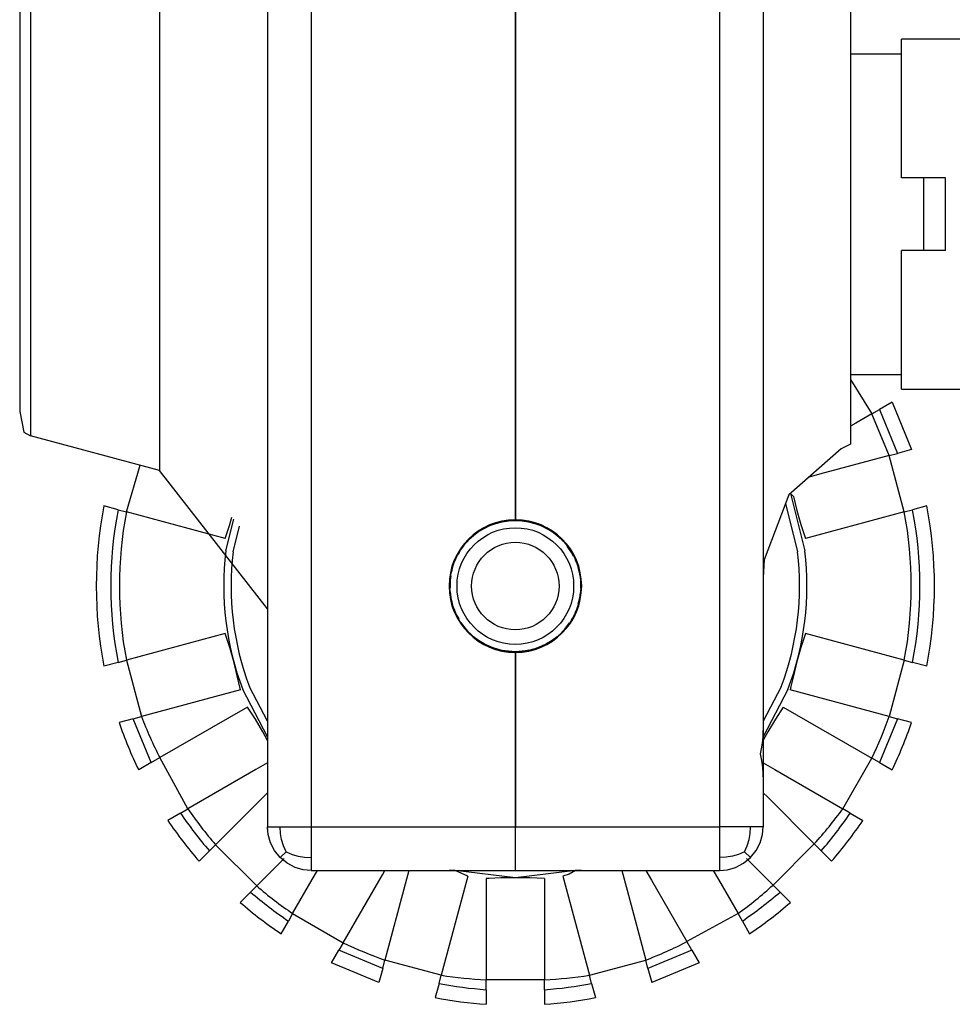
# Model space of a CAD drawing. Header units: millimetres. Extents: x -1168 to 272, y 384 to 518.
# Tile 1 of 25: x -1168 to -1104, y 400 to 467. Entities that reach past the tile are written whole.
import ezdxf

# ---------------------------------------------------------------- set-up
doc = ezdxf.new("R2010")
doc.units = ezdxf.units.MM

# ---------------------------------------------------------------- blocks, each defined once
blk = doc.blocks.new('Adapter_2245-04-00-00-01__54', base_point=(-1107.462, 441.904))
at = {"color": 7, "linetype": 'Continuous'}
for p, q in [((-1107.462, 456.404), (-1107.462, 465.904)), ((-1101.462, 465.904), (-1107.462, 465.904)), ((-1104.462, 456.404), (-1107.462, 456.404)), ((-1104.462, 451.404), (-1104.462, 456.404)), ((-1107.462, 441.904), (-1107.462, 451.404)), ((-1104.462, 451.404), (-1107.462, 451.404)), ((-1107.462, 441.904), (-1101.462, 441.904))]:
    blk.add_line(p, q, dxfattribs=at)
blk = doc.blocks.new('Achse__58', base_point=(-1110.962, 442.904))
at = {"color": 7, "linetype": 'Continuous'}
for p, q in [((-1110.962, 464.904), (-1107.462, 464.904)), ((-1105.962, 456.404), (-1105.962, 451.404)), ((-1110.962, 442.904), (-1107.462, 442.904))]:
    blk.add_line(p, q, dxfattribs=at)
blk = doc.blocks.new('Fokusknopf_Vorm__weiß_1__67', base_point=(-1162.712, 399.724))
at = {"color": 7, "linetype": 'Continuous'}
for p, q in [((-1110.962, 442.567), (-1109.505, 440.215)), ((-1108.124, 441.012), (-1108.993, 440.511)), ((-1108.124, 441.012), (-1106.777, 437.759)), ((-1109.505, 440.215), (-1110.611, 439.576)), ((-1109.505, 440.215), (-1108.993, 440.511)), ((-1108.317, 437.346), (-1109.505, 440.215)), ((-1108.993, 440.511), (-1107.745, 437.499)), ((-1110.611, 439.576), (-1110.962, 439.374)), ((-1108.317, 437.346), (-1107.745, 437.499)), ((-1106.777, 437.759), (-1107.745, 437.499)), ((-1108.317, 437.346), (-1113.099, 436.065)), ((-1107.282, 433.482), (-1108.317, 437.346)), ((-1160.643, 433.482), (-1159.695, 436.689)), ((-1113.099, 436.065), (-1113.81, 435.874)), ((-1115.079, 434.754), (-1114.108, 430.815)), ((-1115.079, 434.754), (-1114.889, 434.553)), ((-1114.889, 434.553), (-1114.644, 433.58)), ((-1161.215, 433.636), (-1162.183, 433.895)), ((-1161.215, 433.636), (-1160.643, 433.482)), ((-1153.856, 431.664), (-1160.643, 433.482)), ((-1115.419, 434.059), (-1114.604, 430.754)), ((-1114.644, 433.58), (-1114.37, 432.615)), ((-1107.282, 433.482), (-1114.069, 431.664)), ((-1107.282, 433.482), (-1106.71, 433.636)), ((-1105.742, 433.895), (-1106.71, 433.636)), ((-1153.816, 430.815), (-1153.279, 432.996)), ((-1153.555, 432.615), (-1153.412, 433.119)), ((-1153.856, 431.664), (-1153.555, 432.615)), ((-1153.32, 430.754), (-1152.89, 432.501)), ((-1114.37, 432.615), (-1114.069, 431.664)), ((-1153.856, 425.144), (-1160.643, 423.325)), ((-1153.616, 424.394), (-1153.856, 425.144)), ((-1114.069, 425.144), (-1114.309, 424.394)), ((-1107.282, 423.325), (-1114.069, 425.144)), ((-1153.555, 424.193), (-1153.616, 424.394)), ((-1153.281, 423.228), (-1153.555, 424.193)), ((-1114.37, 424.193), (-1114.644, 423.228)), ((-1114.309, 424.394), (-1114.37, 424.193)), ((-1161.215, 423.172), (-1160.643, 423.325)), ((-1160.643, 423.325), (-1159.608, 419.462)), ((-1107.282, 423.325), (-1108.317, 419.462)), ((-1107.282, 423.325), (-1106.71, 423.172)), ((-1161.215, 423.172), (-1162.183, 422.913)), ((-1153.035, 422.255), (-1153.281, 423.228)), ((-1114.644, 423.228), (-1114.889, 422.255)), ((-1105.742, 422.913), (-1106.71, 423.172)), ((-1152.82, 421.28), (-1153.035, 422.255)), ((-1114.889, 422.255), (-1115.054, 421.519)), ((-1150.962, 418.072), (-1152.663, 421.312)), ((-1150.962, 419.14), (-1152.195, 421.489)), ((-1115.729, 421.489), (-1116.962, 419.14)), ((-1115.262, 421.312), (-1116.962, 418.072)), ((-1115.054, 421.519), (-1115.104, 421.28)), ((-1152.82, 421.28), (-1159.608, 419.462)), ((-1108.317, 419.462), (-1115.104, 421.28)), ((-1152.334, 420.106), (-1158.345, 416.636)), ((-1151.797, 419.265), (-1152.334, 420.106)), ((-1115.59, 420.106), (-1116.127, 419.265)), ((-1115.59, 420.106), (-1109.505, 416.593)), ((-1160.179, 419.309), (-1161.148, 419.049)), ((-1160.179, 419.309), (-1159.608, 419.462)), ((-1158.932, 416.297), (-1160.179, 419.309)), ((-1107.745, 419.309), (-1108.993, 416.297)), ((-1108.317, 419.462), (-1107.745, 419.309)), ((-1106.777, 419.049), (-1107.745, 419.309)), ((-1151.283, 418.404), (-1151.797, 419.265)), ((-1116.127, 419.265), (-1116.642, 418.404)), ((-1150.958, 417.821), (-1151.283, 418.404)), ((-1116.642, 418.404), (-1116.962, 417.829)), ((-1158.932, 416.297), (-1158.345, 416.636)), ((-1156.419, 413.129), (-1158.345, 416.636)), ((-1111.505, 413.129), (-1109.505, 416.593)), ((-1108.993, 416.297), (-1109.505, 416.593)), ((-1158.932, 416.297), (-1159.8, 415.796)), ((-1150.955, 416.284), (-1151.763, 415.817)), ((-1116.962, 416.28), (-1116.161, 415.817)), ((-1108.993, 416.297), (-1108.124, 415.796)), ((-1151.763, 415.817), (-1156.419, 413.129)), ((-1116.161, 415.817), (-1111.505, 413.129)), ((-1151.248, 413.946), (-1154.529, 410.666)), ((-1150.962, 414.232), (-1151.248, 413.946)), ((-1116.676, 413.946), (-1116.962, 414.232)), ((-1113.456, 410.726), (-1116.676, 413.946)), ((-1156.932, 412.833), (-1157.8, 412.332)), ((-1156.932, 412.833), (-1156.419, 413.129)), ((-1110.993, 412.833), (-1111.505, 413.129)), ((-1110.993, 412.833), (-1110.124, 412.332)), ((-1154.948, 410.247), (-1154.529, 410.666)), ((-1151.701, 407.837), (-1154.529, 410.666)), ((-1116.285, 407.898), (-1113.456, 410.726)), ((-1113.456, 410.726), (-1112.977, 410.247)), ((-1154.948, 410.247), (-1155.657, 409.538)), ((-1112.268, 409.538), (-1112.977, 410.247)), ((-1149.816, 409.722), (-1151.701, 407.837)), ((-1116.285, 407.898), (-1118.109, 409.722)), ((-1147.889, 408.282), (-1147.53, 408.904)), ((-1145.773, 403.947), (-1143.085, 408.603)), ((-1143.085, 408.603), (-1142.911, 408.904)), ((-1141.258, 408.904), (-1141.513, 407.952)), ((-1137.222, 408.51), (-1139.041, 401.723)), ((-1138.08, 408.904), (-1138.499, 408.904)), ((-1133.962, 408.404), (-1138.08, 408.904)), ((-1137.222, 408.51), (-1138.08, 408.904)), ((-1129.844, 408.904), (-1133.962, 408.404)), ((-1130.273, 408.65), (-1130.702, 408.51)), ((-1130.702, 408.51), (-1128.884, 401.723)), ((-1129.844, 408.904), (-1130.273, 408.65)), ((-1129.425, 408.904), (-1129.844, 408.904)), ((-1126.667, 408.904), (-1126.301, 407.541)), ((-1125.013, 408.904), (-1124.627, 408.234)), ((-1120.395, 408.904), (-1120.036, 408.282)), ((-1152.119, 407.419), (-1151.701, 407.837)), ((-1149.237, 405.947), (-1147.889, 408.282)), ((-1141.513, 407.952), (-1142.904, 402.759)), ((-1135.769, 408.356), (-1135.962, 408.345)), ((-1135.962, 408.345), (-1135.962, 401.404)), ((-1134.966, 408.389), (-1135.769, 408.356)), ((-1133.962, 408.404), (-1134.966, 408.389)), ((-1132.959, 408.389), (-1133.962, 408.404)), ((-1131.962, 408.345), (-1132.959, 408.389)), ((-1131.962, 408.345), (-1131.962, 401.404)), ((-1124.627, 408.234), (-1122.194, 404.021)), ((-1120.036, 408.282), (-1118.687, 405.947)), ((-1116.285, 407.898), (-1115.805, 407.419)), ((-1152.119, 407.419), (-1152.828, 406.71)), ((-1126.301, 407.541), (-1125.02, 402.759)), ((-1115.096, 406.71), (-1115.805, 407.419)), ((-1149.237, 405.947), (-1149.533, 405.434)), ((-1149.237, 405.947), (-1145.773, 403.947)), ((-1118.687, 405.947), (-1122.194, 404.021)), ((-1118.391, 405.434), (-1118.687, 405.947)), ((-1150.035, 404.566), (-1149.533, 405.434)), ((-1118.391, 405.434), (-1117.89, 404.566)), ((-1145.773, 403.947), (-1146.069, 403.434)), ((-1121.855, 403.434), (-1122.194, 404.021)), ((-1146.57, 402.566), (-1146.069, 403.434)), ((-1143.058, 402.187), (-1146.069, 403.434)), ((-1121.855, 403.434), (-1124.867, 402.187)), ((-1121.855, 403.434), (-1121.354, 402.566)), ((-1143.317, 401.218), (-1146.57, 402.566)), ((-1143.058, 402.187), (-1142.904, 402.759)), ((-1139.041, 401.723), (-1142.904, 402.759)), ((-1128.884, 401.723), (-1125.02, 402.759)), ((-1124.867, 402.187), (-1125.02, 402.759)), ((-1121.354, 402.566), (-1124.607, 401.218)), ((-1143.058, 402.187), (-1143.317, 401.218)), ((-1139.194, 401.152), (-1139.041, 401.723)), ((-1128.731, 401.152), (-1128.884, 401.723)), ((-1124.867, 402.187), (-1124.607, 401.218)), ((-1139.194, 401.152), (-1139.453, 400.183)), ((-1131.962, 401.404), (-1135.962, 401.404)), ((-1135.962, 400.726), (-1135.962, 401.404)), ((-1131.962, 400.726), (-1131.962, 401.404)), ((-1128.731, 401.152), (-1128.471, 400.183)), ((-1135.962, 400.726), (-1135.962, 399.724)), ((-1131.962, 400.726), (-1131.962, 399.724))]:
    blk.add_line(p, q, dxfattribs=at)
for centre, radius, start, end in [((-1133.962, 428.404), 28.75, 168.98902, 191.01098), ((-1133.962, 428.404), 27.75, 169.13301, 190.86699), ((-1133.962, 428.404), 27.16, 169.223, 190.777), ((-1133.962, 428.404), 27.16, 349.223, 10.777), ((-1133.962, 428.404), 27.75, 349.13301, 10.86699), ((-1133.962, 428.404), 28.75, 348.98902, 11.01098), ((-1133.962, 428.404), 20, 173.07702, 200.76933), ((-1133.962, 428.404), 19.5, 173.07723, 200.76958), ((-1133.962, 428.404), 19.5, 339.23042, 6.92277), ((-1133.962, 428.404), 20, 339.23067, 6.92298), ((-1134.259, 429.094), 27.117, 200.80564, 207.34874), ((-1133.962, 428.404), 27.16, 334.223, 340.777), ((-1133.962, 428.404), 28.75, 198.98902, 206.01098), ((-1133.962, 428.404), 28.75, 333.98902, 341.01098), ((-1133.962, 428.404), 27.75, 214.13301, 220.86699), ((-1133.962, 428.404), 27.16, 214.223, 220.777), ((-1133.497, 428.993), 27.117, 317.65126, 324.19436), ((-1133.962, 428.404), 27.75, 319.13301, 325.86699), ((-1133.962, 428.404), 28.75, 213.98902, 221.01098), ((-1133.962, 428.404), 28.75, 318.98902, 326.01098), ((-1133.962, 428.404), 27.16, 229.223, 235.777), ((-1134.552, 427.939), 27.117, 305.80564, 312.34874), ((-1133.962, 428.404), 27.75, 229.13301, 235.86699), ((-1133.962, 428.404), 27.75, 304.13301, 310.86699), ((-1133.962, 428.404), 28.75, 228.98902, 236.01098), ((-1133.962, 428.404), 28.75, 303.98902, 311.01098), ((-1133.962, 428.404), 27.16, 244.223, 250.777), ((-1134.652, 428.107), 27.117, 290.80564, 297.34874), ((-1134.708, 428.492), 27.117, 260.80564, 267.34874), ((-1133.217, 428.492), 27.117, 272.65126, 279.19436), ((-1133.962, 428.404), 27.75, 259.13301, 265.86699), ((-1133.962, 428.404), 27.75, 274.13301, 280.86699), ((-1133.962, 428.404), 28.75, 258.98902, 266.01098), ((-1133.962, 428.404), 28.75, 273.98902, 281.01098)]:
    blk.add_arc(centre, radius, start, end, dxfattribs=at)
blk = doc.blocks.new('Gehaeuseaußenteil_S127-04-01-04__69', base_point=(-1167.962, 408.904))
at = {"color": 1, "linetype": 'Continuous'}
for p, q in [((-1147.962, 510.904), (-1147.962, 411.904)), ((-1158.374, 471.473), (-1158.374, 436.335)), ((-1167.221, 469.103), (-1167.221, 438.705)), ((-1150.962, 411.904), (-1150.084, 411.904)), ((-1150.084, 411.904), (-1147.962, 411.904)), ((-1150.063, 411.434), (-1150.084, 411.904)), ((-1147.962, 411.904), (-1133.962, 411.904)), ((-1147.962, 411.904), (-1147.962, 409.783)), ((-1149.992, 411.018), (-1150.063, 411.434)), ((-1149.864, 410.599), (-1149.992, 411.018)), ((-1149.685, 410.181), (-1149.864, 410.599)), ((-1149.685, 410.181), (-1150.084, 409.783)), ((-1149.685, 410.181), (-1149.267, 410.002)), ((-1149.267, 410.002), (-1148.849, 409.875)), ((-1148.849, 409.875), (-1148.432, 409.803)), ((-1148.432, 409.803), (-1147.962, 409.783)), ((-1147.962, 409.783), (-1147.962, 408.904))]:
    blk.add_line(p, q, dxfattribs=at)
at = {"color": 7, "linetype": 'Continuous'}
for p, q in [((-1150.962, 504.303), (-1150.962, 418.505)), ((-1133.962, 477.854), (-1133.962, 432.954)), ((-1167.962, 468.137), (-1167.962, 440.368)), ((-1167.962, 440.368), (-1167.669, 438.964)), ((-1167.669, 438.964), (-1167.221, 438.705)), ((-1158.374, 436.335), (-1167.221, 438.705)), ((-1150.962, 426.847), (-1158.374, 436.335)), ((-1133.962, 423.854), (-1133.962, 411.904)), ((-1150.962, 418.505), (-1150.952, 416.908)), ((-1150.962, 418.505), (-1150.962, 418.072)), ((-1150.962, 418.072), (-1150.962, 415.736)), ((-1150.952, 416.908), (-1150.962, 415.303)), ((-1150.962, 415.736), (-1150.962, 415.303)), ((-1150.962, 415.303), (-1150.962, 411.904)), ((-1150.956, 411.717), (-1150.962, 411.904)), ((-1150.912, 411.358), (-1150.962, 411.904)), ((-1133.962, 408.904), (-1133.962, 411.904)), ((-1150.752, 410.8), (-1150.912, 411.358)), ((-1150.473, 410.262), (-1150.752, 410.8)), ((-1150.084, 409.783), (-1150.473, 410.262)), ((-1149.604, 409.393), (-1150.084, 409.783)), ((-1149.067, 409.115), (-1149.604, 409.393)), ((-1148.508, 408.954), (-1149.067, 409.115)), ((-1147.962, 408.904), (-1148.508, 408.954)), ((-1147.962, 408.904), (-1133.962, 408.904))]:
    blk.add_line(p, q, dxfattribs=at)
blk.add_arc((-1133.962, 428.404), 4.55, 90, 270, dxfattribs=at)
blk = doc.blocks.new('Gehaeuseinnenteil_S127-04-01-03__71', base_point=(-1133.962, 408.904))
at = {"color": 7, "linetype": 'Continuous'}
for p, q in [((-1133.962, 432.954), (-1133.962, 477.854)), ((-1116.962, 474.202), (-1116.962, 418.744)), ((-1110.962, 469.739), (-1110.962, 454.576)), ((-1110.962, 454.576), (-1110.962, 438.126)), ((-1111.609, 437.817), (-1115.192, 434.654)), ((-1110.962, 438.126), (-1111.609, 437.817)), ((-1115.192, 434.654), (-1116.889, 430.195)), ((-1116.889, 430.195), (-1116.962, 428.994)), ((-1133.962, 411.904), (-1133.962, 423.854)), ((-1116.962, 418.744), (-1116.974, 418.283)), ((-1116.986, 418.091), (-1117.01, 417.821)), ((-1116.974, 418.283), (-1116.986, 418.091)), ((-1117.07, 417.361), (-1117.157, 416.904)), ((-1117.01, 417.821), (-1117.07, 417.361)), ((-1117.157, 416.904), (-1117.07, 416.447)), ((-1117.07, 416.447), (-1117.01, 415.987)), ((-1117.01, 415.987), (-1116.974, 415.525)), ((-1116.974, 415.525), (-1116.962, 415.064)), ((-1116.962, 415.064), (-1116.962, 411.904)), ((-1133.962, 408.904), (-1133.962, 411.904)), ((-1117.012, 411.358), (-1116.962, 411.904)), ((-1117.173, 410.8), (-1117.012, 411.358)), ((-1117.451, 410.262), (-1117.173, 410.8)), ((-1117.841, 409.783), (-1117.451, 410.262)), ((-1118.858, 409.115), (-1118.321, 409.393)), ((-1118.321, 409.393), (-1117.841, 409.783)), ((-1133.962, 408.904), (-1119.962, 408.904)), ((-1119.962, 408.904), (-1119.416, 408.954)), ((-1119.416, 408.954), (-1118.858, 409.115))]:
    blk.add_line(p, q, dxfattribs=at)
at = {"color": 1, "linetype": 'Continuous'}
for p, q in [((-1119.962, 476.254), (-1119.962, 411.904)), ((-1133.962, 411.904), (-1119.962, 411.904)), ((-1117.841, 411.904), (-1119.962, 411.904)), ((-1119.962, 411.904), (-1119.962, 409.783)), ((-1117.862, 411.434), (-1117.841, 411.904)), ((-1116.962, 411.904), (-1117.841, 411.904)), ((-1117.933, 411.018), (-1117.862, 411.434)), ((-1118.24, 410.181), (-1118.06, 410.599)), ((-1118.06, 410.599), (-1117.933, 411.018)), ((-1119.076, 409.875), (-1119.492, 409.803)), ((-1118.658, 410.002), (-1119.076, 409.875)), ((-1118.24, 410.181), (-1118.658, 410.002)), ((-1118.24, 410.181), (-1117.841, 409.783)), ((-1119.492, 409.803), (-1119.962, 409.783)), ((-1119.962, 409.783), (-1119.962, 408.904))]:
    blk.add_line(p, q, dxfattribs=at)
at = {"color": 7, "linetype": 'Continuous'}
blk.add_arc((-1133.962, 428.404), 4.55, 270, 90, dxfattribs=at)
blk = doc.blocks.new('8_Zylinderschraube_DIN_912_-_M6_x_25_-__2_1__87', base_point=(-1116.962, 415.118))
at = {"color": 7, "linetype": 'Continuous'}
blk.add_line((-1116.962, 418.69), (-1116.962, 415.118), dxfattribs=at)
blk = doc.blocks.new('05_01396_M_13_Tellerfeder_DIN2093_18x9', base_point=(-1138.444, 423.908))
at = {"color": 7, "linetype": 'Continuous'}
for p, q in [((-1134.964, 432.791), (-1135.476, 432.625)), ((-1134.676, 432.83), (-1134.964, 432.791)), ((-1134.164, 432.899), (-1134.393, 432.868)), ((-1132.411, 432.615), (-1132.572, 432.684)), ((-1131.83, 432.367), (-1132.159, 432.507)), ((-1131.465, 432.126), (-1131.83, 432.367)), ((-1137.072, 431.657), (-1137.308, 431.387)), ((-1136.73, 431.929), (-1137.072, 431.657)), ((-1137.488, 431.181), (-1137.603, 431.049)), ((-1130.099, 430.712), (-1130.416, 431.148)), ((-1129.973, 430.45), (-1130.099, 430.712)), ((-1129.749, 429.985), (-1129.849, 430.193)), ((-1138.3, 429.601), (-1138.341, 429.374)), ((-1138.392, 429.093), (-1138.444, 428.807)), ((-1138.444, 428.807), (-1138.444, 428.268)), ((-1129.478, 428.23), (-1129.462, 428.404)), ((-1129.651, 427.179), (-1129.535, 427.6)), ((-1129.535, 427.6), (-1129.503, 427.957)), ((-1138.17, 426.861), (-1138.017, 426.451)), ((-1138.017, 426.451), (-1137.833, 426.144)), ((-1137.693, 425.909), (-1137.603, 425.759)), ((-1130.784, 425.242), (-1130.573, 425.443)), ((-1130.573, 425.443), (-1130.257, 425.879)), ((-1131.157, 424.886), (-1130.99, 425.045)), ((-1136.441, 424.648), (-1136.238, 424.539)), ((-1135.987, 424.404), (-1135.731, 424.266)), ((-1135.731, 424.266), (-1135.218, 424.099)), ((-1133.358, 423.945), (-1133.009, 424.024)), ((-1132.742, 424.085), (-1132.572, 424.124)), ((-1133.795, 423.925), (-1133.358, 423.945))]:
    blk.add_line(p, q, dxfattribs=at)
for start, end in [(71.99976, 92.5712), (113.14177, 123.42774), (41.14108, 51.42629), (143.99967, 164.57118), (10.28397, 20.56957), (0.00075, 10.28653), (185.14234, 195.428), (329.14292, 339.4286), (215.99907, 236.57013), (287.99904, 308.57079), (257.14238, 267.42793)]:
    blk.add_arc((-1133.962, 428.404), 4.5, start, end, dxfattribs=at)
blk = doc.blocks.new('Schnecke_1__88', base_point=(-1138.462, 423.904))
at = {"color": 7, "linetype": 'Continuous'}
for radius in [4.5, 4, 3]:
    blk.add_circle((-1133.962, 428.404), radius, dxfattribs=at)
blk = doc.blocks.new('Haltebügel-P_O_-S120__108', base_point=(-1167.962, 399.724))
for name, p in [('Gehaeuseaußenteil_S127-04-01-04__69', (-1167.962, 408.904)), ('Gehaeuseinnenteil_S127-04-01-03__71', (-1133.962, 408.904)), ('Adapter_2245-04-00-00-01__54', (-1107.462, 441.904)), ('Achse__58', (-1110.962, 442.904)), ('Fokusknopf_Vorm__weiß_1__67', (-1162.712, 399.724)), ('Schnecke_1__88', (-1138.462, 423.904)), ('05_01396_M_13_Tellerfeder_DIN2093_18x9', (-1138.444, 423.908)), ('8_Zylinderschraube_DIN_912_-_M6_x_25_-__2_1__87', (-1116.962, 415.118))]:
    blk.add_blockref(name, p)
blk = doc.blocks.new('S120_1__109', base_point=(-1167.962, 384.315))
blk.add_blockref('Haltebügel-P_O_-S120__108', (-1167.962, 399.724))
blk = doc.blocks.new('Drfsicht2', base_point=(-451, 508))
blk.add_blockref('S120_1__109', (-1167.962, 384.315))

msp = doc.modelspace()

# ---------------------------------------------------------------- block references
msp.add_blockref('Drfsicht2', (-451, 508))

doc.saveas('drawing.dxf')
